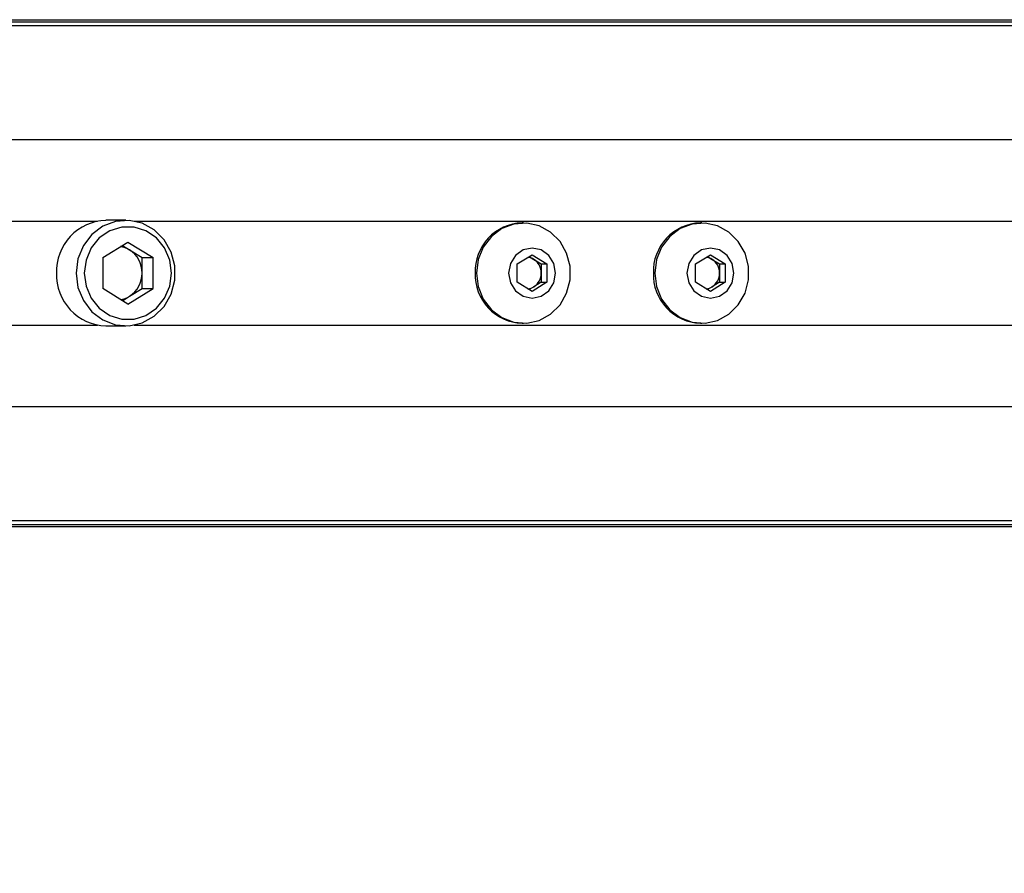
# Model space of a CAD drawing. Header units: millimetres. Extents: x 1903 to 18395, y 655 to 15963.
# Tile 31 of 54: x 3498 to 3684, y 12342 to 12503. Entities that reach past the tile are written whole.
import ezdxf

# ---------------------------------------------------------------- set-up
doc = ezdxf.new("R2010")
doc.units = ezdxf.units.MM
doc.layers.add('COMPONENT_GEOMETRY', color=7, linetype='Continuous')
doc.styles.add('SLDTEXTSTYLE1', font='TXT', dxfattribs={"width": 0.75})
doc.dimstyles.new('SLDDIMSTYLE0', dxfattribs={"dimtxt": 100, "dimasz": 6.604, "dimexe": 0, "dimexo": 0.0625, "dimgap": 25, "dimtad": 0, "dimtih": 1, "dimtoh": 1, "dimdec": 0, "dimlfac": 0.5, "dimrnd": 1e-09, "dimzin": 12, "dimdsep": 46, "dimtxsty": 'SLDTEXTSTYLE1', "dimsah": 1, "dimcen": 0.09, "dimadec": 0, "dimazin": 3, "dimtfac": 1, "dimtdec": 0, "dimtofl": 0, "dimtmove": 0, "dimatfit": 3, "dimfxl": 1, "dimfrac": 2, "dimtolj": 1, "dimtzin": 12, "dimarcsym": 0})

# ---------------------------------------------------------------- blocks, each defined once
blk = doc.blocks.new('_D_4')
at = {"layer": 'COMPONENT_GEOMETRY', "color": 7, "ltscale": 2}
for p, q in [((10072.08, 12395.13), (10072.08, 8431.04)), ((2230.37, 11550.55), (2230.37, 8431.04)), ((2230.37, 8437.39), (6003.45, 8437.39)), ((10072.08, 8437.39), (6299, 8437.39))]:
    blk.add_line(p, q, dxfattribs=at)
for points in [[(2230.37, 8437.39), (2236.97, 8436.37), (2236.97, 8438.4)], [(10072.08, 8437.39), (10065.48, 8438.4), (10065.48, 8436.37)]]:
    blk.add_solid(points, dxfattribs=at)
at = {"layer": 'COMPONENT_GEOMETRY', "color": 7, "ltscale": 2, "insert": (6003.45, 8486.92), "char_height": 100, "attachment_point": 1, "style": 'SLDTEXTSTYLE1'}
blk.add_mtext('3921', dxfattribs=at)

msp = doc.modelspace()

# ---------------------------------------------------------------- linework, layer by layer
at = {"color": 7, "linetype": 'Continuous', "lineweight": 25, "ltscale": 2}
for p, q in [((3438.42, 12503.46), (4592.57, 12503.46)), ((3518.01, 12465.46), (3514.28, 12465.46)), ((3593.38, 12464.96), (3593.12, 12464.96)), ((3627.17, 12464.96), (3626.91, 12464.96)), ((3513.65, 12458.4), (3518.42, 12461.33)), ((3517.39, 12460.7), (3518.74, 12459.87)), ((3518.42, 12461.33), (3523.19, 12458.4)), ((3518.74, 12459.87), (3521.12, 12458.4)), ((3513.65, 12458.4), (3513.65, 12452.53)), ((3521.12, 12458.4), (3523.19, 12458.4)), ((3521.12, 12455.46), (3521.12, 12458.4)), ((3523.19, 12452.53), (3523.19, 12458.4)), ((3592.2, 12457.19), (3595.02, 12458.93)), ((3594.48, 12458.6), (3595.35, 12458.06)), ((3595.02, 12458.93), (3597.83, 12457.19)), ((3595.35, 12458.06), (3596.75, 12457.19)), ((3625.99, 12457.19), (3628.8, 12458.93)), ((3628.27, 12458.6), (3629.13, 12458.06)), ((3628.8, 12458.93), (3631.62, 12457.19)), ((3629.13, 12458.06), (3630.54, 12457.19)), ((3592.2, 12453.73), (3592.2, 12457.19)), ((3596.75, 12457.19), (3597.83, 12457.19)), ((3596.75, 12457.19), (3596.75, 12455.46)), ((3597.83, 12457.19), (3597.83, 12453.73)), ((3625.99, 12453.73), (3625.99, 12457.19)), ((3630.54, 12457.19), (3631.62, 12457.19)), ((3630.54, 12457.19), (3630.54, 12455.46)), ((3631.62, 12457.19), (3631.62, 12453.73)), ((3521.12, 12452.53), (3521.12, 12455.46)), ((3596.75, 12455.46), (3596.75, 12453.73)), ((3630.54, 12455.46), (3630.54, 12453.73)), ((3518.42, 12449.59), (3513.65, 12452.53)), ((3518.42, 12449.59), (3523.19, 12452.53)), ((3518.74, 12451.06), (3521.12, 12452.53)), ((3521.12, 12452.53), (3523.19, 12452.53)), ((3595.02, 12452), (3592.2, 12453.73)), ((3595.35, 12452.86), (3594.48, 12452.33)), ((3597.83, 12453.73), (3595.02, 12452)), ((3596.75, 12453.73), (3595.35, 12452.86)), ((3596.75, 12453.73), (3597.83, 12453.73)), ((3628.8, 12452), (3625.99, 12453.73)), ((3629.13, 12452.86), (3628.27, 12452.33)), ((3631.62, 12453.73), (3628.8, 12452)), ((3630.54, 12453.73), (3629.13, 12452.86)), ((3630.54, 12453.73), (3631.62, 12453.73)), ((3517.39, 12450.23), (3518.74, 12451.06)), ((3514.28, 12445.46), (3518.01, 12445.46)), ((3593.12, 12445.96), (3593.38, 12445.96)), ((3626.91, 12445.96), (3627.17, 12445.96)), ((3438.42, 12407.46), (3752.12, 12407.46))]:
    msp.add_line(p, q, dxfattribs=at)
at = {"color": 8, "linetype": 'Continuous', "lineweight": 25, "ltscale": 2}
for p, q in [((3438.42, 12503.07), (4614.52, 12503.07)), ((3438.42, 12502.36), (4888.97, 12502.36)), ((3435.78, 12480.76), (4888.21, 12480.76)), ((3459.57, 12465.31), (3512.65, 12465.31)), ((3519.64, 12465.31), (4473.48, 12465.31)), ((3459.57, 12445.62), (3512.65, 12445.62)), ((3519.64, 12445.62), (4473.48, 12445.62)), ((3435.78, 12430.16), (4888.21, 12430.16)), ((3438.42, 12408.57), (4888.97, 12408.57)), ((3438.42, 12407.85), (4614.52, 12407.85))]:
    msp.add_line(p, q, dxfattribs=at)
at = {"color": 7, "linetype": 'Continuous', "lineweight": 25, "ltscale": 2, "flags": 128}
for points in [[(3508.62, 12455.46), (3508.97, 12452.76), (3509.99, 12450.27), (3511.6, 12448.15), (3513.69, 12446.58), (3516.1, 12445.67), (3518.65, 12445.49), (3521.15, 12446.04), (3523.42, 12447.29), (3525.29, 12449.15), (3526.62, 12451.48), (3527.3, 12454.1), (3527.3, 12456.82), (3526.62, 12459.45), (3525.29, 12461.77), (3523.42, 12463.63), (3521.15, 12464.89), (3518.65, 12465.44), (3516.1, 12465.25), (3513.69, 12464.34), (3511.6, 12462.77), (3509.99, 12460.66), (3508.97, 12458.16), (3508.62, 12455.46)], [(3510.16, 12455.46), (3510.5, 12452.98), (3511.47, 12450.7), (3513.01, 12448.81), (3514.99, 12447.46), (3517.25, 12446.75), (3519.6, 12446.75), (3521.85, 12447.46), (3523.83, 12448.81), (3525.37, 12450.7), (3526.35, 12452.98), (3526.68, 12455.46), (3526.35, 12457.94), (3525.37, 12460.22), (3523.83, 12462.11), (3521.85, 12463.47), (3519.6, 12464.17), (3517.25, 12464.17), (3514.99, 12463.47), (3513.01, 12462.11), (3511.47, 12460.22), (3510.5, 12457.94), (3510.16, 12455.46)], [(3584.46, 12455.46), (3584.79, 12452.9), (3585.76, 12450.53), (3587.29, 12448.52), (3589.28, 12447.03), (3591.57, 12446.16), (3593.99, 12445.98), (3596.37, 12446.51), (3598.52, 12447.7), (3600.3, 12449.47), (3601.56, 12451.68), (3602.21, 12454.17), (3602.21, 12456.76), (3601.56, 12459.25), (3600.3, 12461.46), (3598.52, 12463.22), (3596.37, 12464.41), (3593.99, 12464.94), (3591.57, 12464.76), (3589.28, 12463.9), (3587.29, 12462.41), (3585.76, 12460.4), (3584.79, 12458.03), (3584.46, 12455.46)], [(3618.25, 12455.46), (3618.58, 12452.9), (3619.55, 12450.53), (3621.08, 12448.52), (3623.07, 12447.03), (3625.35, 12446.16), (3627.78, 12445.98), (3630.15, 12446.51), (3632.31, 12447.7), (3634.08, 12449.47), (3635.35, 12451.68), (3636, 12454.17), (3636, 12456.76), (3635.35, 12459.25), (3634.08, 12461.46), (3632.31, 12463.22), (3630.15, 12464.41), (3627.78, 12464.94), (3625.35, 12464.76), (3623.07, 12463.9), (3621.08, 12462.41), (3619.55, 12460.4), (3618.58, 12458.03), (3618.25, 12455.46)], [(3590.56, 12455.46), (3590.9, 12453.64), (3591.86, 12452.1), (3593.31, 12451.07), (3595.02, 12450.71), (3596.72, 12451.07), (3598.17, 12452.1), (3599.13, 12453.64), (3599.47, 12455.46), (3599.13, 12457.28), (3598.17, 12458.82), (3596.72, 12459.85), (3595.02, 12460.21), (3593.31, 12459.85), (3591.86, 12458.82), (3590.9, 12457.28), (3590.56, 12455.46)], [(3624.35, 12455.46), (3624.68, 12453.64), (3625.65, 12452.1), (3627.1, 12451.07), (3628.8, 12450.71), (3630.51, 12451.07), (3631.96, 12452.1), (3632.92, 12453.64), (3633.26, 12455.46), (3632.92, 12457.28), (3631.96, 12458.82), (3630.51, 12459.85), (3628.8, 12460.21), (3627.1, 12459.85), (3625.65, 12458.82), (3624.68, 12457.28), (3624.35, 12455.46)]]:
    msp.add_lwpolyline(points, dxfattribs=at)
at = {"color": 7, "linetype": 'Continuous', "lineweight": 25, "ltscale": 4}
for centre, radius, start, end in [((3514.58, 12455.77), 9.69, 91.794, 181.8372), ((3593.41, 12455.76), 9.21, 91.794, 181.8372), ((3627.19, 12455.76), 9.21, 91.794, 181.8372), ((3516.33, 12455.97), 4.58, 58.3032, 80.9164), ((3515.97, 12455.52), 5.15, 359.3644, 57.5397), ((3593.93, 12455.77), 2.69, 58.2658, 83.5183), ((3593.72, 12455.5), 3.04, 359.3644, 57.5397), ((3627.72, 12455.77), 2.69, 58.2658, 83.5183), ((3627.5, 12455.5), 3.04, 359.3644, 57.5397), ((3514.58, 12455.15), 9.69, 178.1628, 268.206), ((3515.97, 12455.41), 5.15, 302.4603, 0.6356), ((3593.41, 12455.17), 9.21, 178.1628, 268.206), ((3593.72, 12455.43), 3.04, 302.4603, 0.6356), ((3627.19, 12455.17), 9.21, 178.1628, 268.206), ((3627.5, 12455.43), 3.04, 302.4603, 0.6356), ((3593.93, 12455.15), 2.69, 276.4817, 301.7342), ((3627.72, 12455.15), 2.69, 276.4817, 301.7342), ((3516.33, 12454.96), 4.58, 279.0836, 301.6968)]:
    msp.add_arc(centre, radius, start, end, dxfattribs=at)

# ---------------------------------------------------------------- dimensions: what is measured, and where the dimension line sits
at = {"layer": 'COMPONENT_GEOMETRY', "color": 7, "ltscale": 2}
dim = msp.add_linear_dim(base=(2230.37, 8437.39), p1=(10072.08, 12397.67), p2=(2230.37, 11553.09), dimstyle='SLDDIMSTYLE0', dxfattribs=at)
dim.commit()
dim.dimension.update_dxf_attribs({"geometry": '_D_4', "text_midpoint": (6151.22, 8437.39), "dimtype": 160})

doc.saveas('drawing.dxf')
